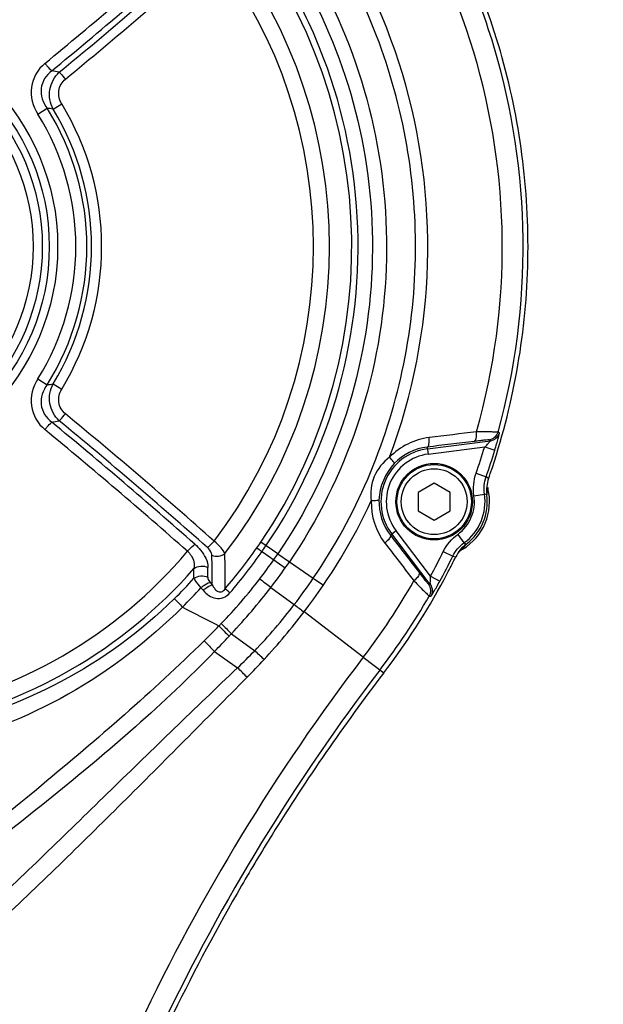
# Model space of a CAD drawing. Header units: millimetres. Extents: x 0 to 4205, y 0 to 2970.
# Tile 60 of 85: x 2338 to 2393, y 1940 to 2033. Entities that reach past the tile are written whole.
import ezdxf

# ---------------------------------------------------------------- set-up
doc = ezdxf.new("R2010")
doc.units = ezdxf.units.MM
doc.header["$LTSCALE"] = 231.275
doc.layers.get('0').update_dxf_attribs({"linetype": 'CONTINUOUS'})
for name, color, linetype in [('204101000011_DXF_DIMENSION', 7, 'CONTINUOUS'), ('304102000047DXF_CONTINUOUS_LINE', 7, 'CONTINUOUS'), ('304102000048DXF_CONTINUOUS_LINE', 7, 'CONTINUOUS'), ('501023000138DXF_CONTINUOUS_LINE', 7, 'CONTINUOUS'), ('604007000006DXF_CONTINUOUS_LINE', 7, 'CONTINUOUS')]:
    doc.layers.add(name, color=color, linetype=linetype)
doc.styles.get("Standard").update_dxf_attribs({"font": 'txt', "width": 0.7})
doc.dimstyles.new('DIMSTYLE_3', dxfattribs={"dimtxt": 35, "dimasz": 25, "dimexe": 4, "dimexo": 0.2, "dimgap": 1.75, "dimtad": 0, "dimtih": 1, "dimtoh": 1, "dimdec": 1, "dimdsep": 46, "dimtxsty": 'Standard', "dimblk": '_FILLED', "dimblk1": '_FILLED', "dimblk2": '_FILLED', "dimcen": 0.09, "dimclrt": 5, "dimazin": 2, "dimtp": 0.01, "dimtm": 0.01, "dimtfac": 1, "dimtdec": 1, "dimtofl": 0, "dimtmove": 0, "dimatfit": 3, "dimldrblk": '_FILLED', "dimfxl": 0, "dimtolj": 1, "dimarcsym": 0})
doc.dimstyles.new('DIMSTYLE_7', dxfattribs={"dimtxt": 35, "dimasz": 25, "dimexe": 4, "dimexo": 0.2, "dimgap": 1.75, "dimtad": 0, "dimtih": 1, "dimtoh": 1, "dimdsep": 46, "dimtxsty": 'Standard', "dimblk": '_FILLED', "dimblk1": '_FILLED', "dimblk2": '_FILLED', "dimcen": 0.09, "dimclrt": 5, "dimazin": 2, "dimtp": 0.01, "dimtm": 0.01, "dimtfac": 1, "dimtofl": 0, "dimtmove": 0, "dimatfit": 3, "dimldrblk": '_FILLED', "dimfxl": 0, "dimtolj": 1, "dimarcsym": 0})

# ---------------------------------------------------------------- blocks, each defined once
blk = doc.blocks.new('*D11')
at = {"layer": '204101000011_DXF_DIMENSION', "color": 2, "linetype": 'Continuous'}
blk.add_line((3013.272, 2011.655), (3116.445, 2011.655), dxfattribs=at)
blk = doc.blocks.new('_FILLED')
at = {"color": 0, "linetype": 'ByBlock'}
blk.add_solid([(0, 0), (-1, 0.17), (-1, -0.17)], dxfattribs=at)
blk = doc.blocks.new('*D12')
at = {"layer": '204101000011_DXF_DIMENSION', "color": 2, "linetype": 'Continuous'}
blk.add_line((2315.055, 2236.877), (3116.445, 2236.877), dxfattribs=at)
blk = doc.blocks.new('*D13')
at = {"layer": '204101000011_DXF_DIMENSION', "color": 2, "linetype": 'Continuous'}
blk.add_line((2320.591, 2709.752), (3116.445, 2709.752), dxfattribs=at)
blk = doc.blocks.new('*D20')
at = {"layer": '204101000011_DXF_DIMENSION', "color": 2, "linetype": 'Continuous'}
blk.add_line((2538.795, 2067.713), (3116.445, 2067.713), dxfattribs=at)
blk = doc.blocks.new('*D31')
at = {"layer": '204101000011_DXF_DIMENSION', "color": 2, "linetype": 'Continuous'}
blk.add_line((3017.689, 2010.655), (3017.689, 1400.182), dxfattribs=at)
blk = doc.blocks.new('*D34')
at = {"layer": '204101000011_DXF_DIMENSION', "color": 2, "linetype": 'Continuous'}
blk.add_line((2544.881, 2012.655), (2544.881, 2802.449), dxfattribs=at)

msp = doc.modelspace()

# ---------------------------------------------------------------- linework, layer by layer
at = {"color": 2, "linetype": 'Continuous'}
for radius, start, end in [(698.098, 323.000331, 167.000331), (225.29, 306.02448, 91.40809)]:
    msp.add_arc((2319.591, 2011.655), radius, start, end, dxfattribs=at)
at = {"layer": '304102000047DXF_CONTINUOUS_LINE', "color": 9, "linetype": 'Continuous'}
msp.add_line((2381.823, 1988.869), (2381.793, 1988.685), dxfattribs=at)
at = {"layer": '304102000047DXF_CONTINUOUS_LINE', "color": 7, "linetype": 'Continuous'}
for centre, radius, start, end in [((2376.757, 1987.655), 5.209, 300.97368, 13.48072), ((2385.132, 1989.661), 3.403, 191.59065, 193.45936), ((2381.865, 1980.941), 3.437, 140.35714, 153.72479), ((2381.213, 1980.239), 3.442, 122.87379, 128.93794), ((2381.196, 1980.264), 3.412, 120.98217, 122.86853)]:
    msp.add_arc(centre, radius, start, end, dxfattribs=at)
at = {"layer": '304102000047DXF_CONTINUOUS_LINE', "color": 9, "linetype": 'Continuous'}
for centre, radius, start, end in [((2370.301, 1990.635), 11.656, 348.35743, 350.37126), ((2370.106, 1990.165), 11.652, 323.22444, 326.14743)]:
    msp.add_arc(centre, radius, start, end, dxfattribs=at)
at = {"layer": '304102000048DXF_CONTINUOUS_LINE', "color": 9, "linetype": 'Continuous'}
for p, q in [((2339.449, 2024.111), (2340.329, 2024.663)), ((2340.897, 2024.582), (2341.711, 2025.076)), ((2339.449, 1999.199), (2340.329, 1998.647)), ((2340.897, 1998.727), (2341.711, 1998.234)), ((2382.895, 1994.1), (2382.77, 1994.199)), ((2376.127, 1992.624), (2382.058, 1993.375)), ((2382.058, 1993.375), (2381.932, 1993.473)), ((2376.106, 1992.792), (2376.19, 1992.128)), ((2376.19, 1992.128), (2381.511, 1992.802)), ((2381.511, 1992.802), (2382.468, 1992.511)), ((2380.702, 1990.325), (2381.646, 1989.995)), ((2381.881, 1989.84), (2381.646, 1989.995)), ((2380.505, 1988.219), (2381.494, 1988.368)), ((2373.167, 1984.927), (2372.634, 1984.522)), ((2376.385, 1979.865), (2372.769, 1984.625)), ((2376.412, 1980.656), (2373.167, 1984.927)), ((2378.979, 1984.584), (2379.565, 1983.774)), ((2362.038, 1982.741), (2360.43, 1983.836)), ((2360.068, 1983.312), (2361.662, 1982.196)), ((2362.038, 1982.741), (2363.133, 1981.992)), ((2377.614, 1982.969), (2378.511, 1982.526)), ((2361.662, 1982.196), (2362.747, 1981.434)), ((2363.133, 1981.992), (2365.384, 1980.45)), ((2355.671, 1980.06), (2355.877, 1979.82)), ((2365.384, 1980.45), (2366.334, 1979.803)), ((2376.228, 1979.886), (2376.385, 1979.865)), ((2376.412, 1980.656), (2377.29, 1980.177)), ((2354.809, 1979.564), (2355.015, 1979.323)), ((2361.395, 1979.597), (2363.595, 1977.971)), ((2376.296, 1978.78), (2376.455, 1978.76)), ((2370.083, 1973.017), (2364.511, 1977.282)), ((2357.68, 1975.238), (2359.865, 1973.631)), ((2356.088, 1973.569), (2358.25, 1972.033)), ((2370.083, 1973.017), (2372.006, 1971.546))]:
    msp.add_line(p, q, dxfattribs=at)
for radius in [21.733, 20.94, 20.289, 19.423]:
    msp.add_circle((2319.591, 2011.655), radius, dxfattribs=at)
for centre, radius, start, end in [((2319.591, 2011.655), 63.579, 344.0893, 49.32586), ((2319.591, 2011.655), 56.563, 339.48104, 53.9375), ((2319.591, 2011.655), 49.415, 325.7385, 40.65748), ((2017.524, 2420.714), 507.551, 309.46455, 311.45584), ((2319.591, 2011.655), 47.313, 322.37553, 37.62447), ((2016.989, 2421.441), 509.403, 309.46456, 311.45585), ((2016.312, 2422.407), 511.128, 309.50553, 311.56398), ((2015.821, 2423.073), 512.826, 309.50553, 311.56398), ((2319.591, 2011.655), 45.803, 322.76699, 37.23301), ((2326.087, 1949.398), 80.131, 78.9342, 79.44498), ((2330.994, 1956.686), 68.614, 81.70186, 82.18077), ((2319.591, 2011.655), 24.48, 327.90207, 32.09824), ((2319.591, 2011.655), 24.921, 328.75288, 31.24791), ((2319.591, 2011.655), 25.873, 328.75288, 31.24712), ((2319.591, 2011.655), 23.442, 327.90203, 32.09797), ((2330.973, 2066.631), 68.625, 277.83554, 278.31449), ((2015.821, 1600.236), 512.826, 48.43602, 50.49447), ((2326.132, 2073.949), 80.159, 280.5182, 281.02907), ((2016.978, 1601.855), 509.42, 48.54418, 50.53547), ((2016.312, 1600.903), 511.128, 48.43602, 50.49447), ((2017.492, 1602.558), 507.6, 48.54407, 50.53536), ((2377.034, 1987.537), 6.195, 96.92531, 136.15569), ((2376.757, 1987.655), 5.009, 97.22603, 217.22603), ((2376.757, 1987.655), 4.509, 97.22603, 217.22603), ((2376.723, 1987.668), 5.161, 96.85994, 136.13377), ((2319.553, 2011.671), 64.768, 340.75677, 343.06269), ((2319.547, 2011.673), 65.774, 340.75672, 343.06259), ((2376.757, 1987.655), 3.79, 305.88949, 8.56612), ((2376.757, 1987.655), 4.79, 305.88949, 8.57191), ((2319.591, 2011.655), 56.563, 322.57677, 334.97107), ((2377.035, 1987.54), 6.196, 178.29611, 217.52639), ((2376.723, 1987.67), 5.161, 178.31741, 217.59047), ((2319.591, 2011.655), 49.413, 325, 325.7385), ((2382.369, 1989.403), 6.289, 243.52077, 245.68646), ((2319.591, 2011.655), 44.437, 280.17464, 319.82531), ((2253.417, 1980.609), 103.669, 359.3701, 1.19479), ((2320.125, 2011.288), 48.765, 319.27174, 324.99313), ((2319.552, 2011.685), 50.058, 319.35333, 324.99702), ((2320.098, 2011.305), 49.393, 324.9954, 325.74311), ((2320.315, 2011.155), 50.48, 324.99357, 325.74473), ((2319.618, 2011.644), 64.698, 331.38253, 333.69145), ((2254.791, 1979.56), 101.087, 0.1471, 1.73908), ((2320.053, 2011.343), 50.803, 322.47983, 324.98887), ((2319.546, 2011.686), 52.74, 324.99839, 325.73591), ((2319.638, 2011.633), 65.675, 331.38212, 333.69199), ((2380.568, 1991.452), 9.16, 257.01867, 258.78167), ((2319.591, 2011.655), 45.953, 281.23068, 318.76948), ((2255.027, 1981.106), 99.124, 359.6215, 0.15104), ((2253.817, 1982.289), 101.653, 359.01927, 359.54181), ((2319.612, 2011.64), 52.658, 322.51652, 324.99845), ((2319.591, 2011.655), 46.56, 314.63513, 317.92012), ((2323.456, 2008.549), 46.405, 315.78955, 322.65684), ((2319.589, 2011.656), 55.417, 322.56657, 325.72895), ((2319.591, 2011.655), 63.579, 322.57604, 330.36267), ((2319.308, 2011.867), 47.998, 314.69252, 317.69956), ((2315.12, 2015.272), 58.43, 316.75172, 322.37005), ((2504.018, 2126.4), 211.86, 224.26631, 224.56087), ((2319.511, 2011.706), 65.641, 322.58327, 329.89314), ((2480.594, 2219.682), 273.49, 242.20565, 243.01588), ((2324.099, 2008.143), 49.702, 316.02209, 322.62235), ((2313.263, 2016.586), 64.584, 317.32967, 322.51341), ((2320.038, 2011.374), 50.825, 315.84008, 316.19387), ((2506.307, 2126.2), 211.847, 225.08041, 225.44657), ((2282.923, 2048.052), 103.004, 314.49821, 315.58661), ((2500.793, 2119.717), 203.678, 224.89227, 225.27428), ((2469.653, 2083.452), 158.023, 223.54747, 224.05598), ((2209.54, 2114.917), 203.606, 316.03493, 316.5942), ((2283.373, 2046.301), 102.818, 316.10087, 316.27855), ((2324.523, 2007.741), 49.118, 313.36622, 316.01621), ((2308.269, 1916.928), 76.664, 46.7987, 47.69955), ((2522.15, 1856.655), 191.48, 142.57668, 154.71935), ((2312.588, 2017.17), 65.476, 315.32903, 317.35417), ((2522.586, 1856.39), 190.02, 142.59278, 154.46308), ((2319.356, 1931.912), 55.879, 44.58649, 45.88961)]:
    msp.add_arc(centre, radius, start, end, dxfattribs=at)
at = {"layer": '304102000048DXF_CONTINUOUS_LINE', "color": 7, "linetype": 'Continuous'}
for centre, radius, start, end in [((2319.511, 2011.685), 66.085, 340.69691, 341.11674), ((2376.757, 1987.655), 5, 307.1982, 7.25743), ((2319.713, 2011.595), 65.864, 332.39467, 333.75326), ((2319.632, 2011.637), 65.955, 331.66592, 332.39482), ((2319.482, 2011.724), 66.129, 322.58591, 331.66109), ((2522.267, 1856.577), 189.199, 142.57944, 148.18152), ((2522.239, 1856.596), 189.165, 148.1819, 149.86859), ((2522.071, 1856.697), 188.97, 149.86938, 153.99083)]:
    msp.add_arc(centre, radius, start, end, dxfattribs=at)
at = {"layer": '304102000048DXF_CONTINUOUS_LINE', "color": 9, "linetype": 'Continuous'}
for points, knots in [([(2365.384, 1980.45), (2369.37, 1986.299), (2375.129, 1999.688), (2375.545, 2021.436), (2367.754, 2041.78), (2352.873, 2057.691), (2333.099, 2066.835), (2311.331, 2067.856), (2290.799, 2060.634), (2279.887, 2050.956), (2275.582, 2045.33)], [0, 0, 0, 0, 0.124911, 0.249858, 0.374864, 0.499895, 0.624925, 0.749955, 0.874986, 1, 1, 1, 1]), ([(2319.591, 2064.341), (2324.337, 2064.341), (2333.874, 2063.02), (2347.117, 2057.349), (2358.326, 2048.283), (2366.742, 2036.586), (2371.686, 2023.045), (2372.846, 2008.677), (2370.091, 1994.537), (2365.805, 1985.915), (2363.133, 1981.992)], [0, 0, 0, 0, 0.125001, 0.250001, 0.374995, 0.500003, 0.624997, 0.750001, 0.874996, 1, 1, 1, 1]), ([(2319.591, 2063.014), (2324.218, 2063.014), (2333.513, 2061.72), (2346.425, 2056.202), (2357.345, 2047.358), (2365.555, 2035.962), (2370.372, 2022.76), (2371.508, 2008.755), (2368.818, 1994.971), (2364.643, 1986.565), (2362.038, 1982.741)], [0, 0, 0, 0, 0.125024, 0.25001, 0.374959, 0.499992, 0.624968, 0.749996, 0.874983, 1, 1, 1, 1]), ([(2382.77, 1994.199), (2384.397, 2000.089), (2386.001, 2012.395), (2383.197, 2030.747), (2375.432, 2047.61), (2367.315, 2056.998), (2362.713, 2061.018)], [0, 0, 0, 0, 0.25, 0.5, 0.75, 1, 1, 1, 1]), ([(2360.922, 1983.501), (2363.976, 1987.985), (2368.648, 1998.031), (2370.417, 2014.495), (2366.821, 2030.657), (2361.066, 2040.124), (2357.531, 2044.24)], [0, 0, 0, 0, 0.249997, 0.500003, 0.750001, 1, 1, 1, 1]), ([(2267.553, 2034.382), (2265.059, 2029.415), (2260.631, 2019.195), (2255.533, 2003.303), (2251.834, 1987.033), (2249.494, 1970.516), (2248.749, 1956.627), (2248.945, 1945.513), (2249.449, 1937.189), (2250.183, 1928.881), (2251.136, 1920.594), (2252.375, 1913.742), (2253.886, 1908.385), (2255.43, 1904.503), (2257.587, 1900.904), (2260.917, 1898.178), (2265.139, 1897.385), (2269.299, 1897.962), (2273.277, 1899.271), (2278.338, 1901.601), (2284.31, 1905.193), (2291.114, 1910.016), (2297.69, 1915.136), (2304.122, 1920.422), (2312.617, 1927.549), (2323.177, 1936.518), (2335.528, 1947.659), (2347.439, 1959.29), (2355.244, 1967.188), (2359.152, 1971.138)], [0, 0, 0, 0, 0.062551, 0.125074, 0.187586, 0.250096, 0.312609, 0.343878, 0.375153, 0.406439, 0.437731, 0.469018, 0.484663, 0.500305, 0.515932, 0.531491, 0.547076, 0.562721, 0.578384, 0.594047, 0.625347, 0.656628, 0.687884, 0.719115, 0.750321, 0.812678, 0.875031, 0.937466, 1, 1, 1, 1]), ([(2268.804, 2033.756), (2264.034, 2023.835), (2258.329, 2008.212), (2253.395, 1986.738), (2251.022, 1970.371), (2250.157, 1956.614), (2250.213, 1945.596), (2250.598, 1937.34), (2251.218, 1929.096), (2252.027, 1920.868), (2253.11, 1914.054), (2254.486, 1908.71), (2255.915, 1904.828), (2257.648, 1901.802), (2259.603, 1899.834), (2263.166, 1897.703), (2268.42, 1898.221), (2273.478, 1900.156), (2278.428, 1902.64), (2284.232, 1906.365), (2290.866, 1911.299), (2297.279, 1916.503), (2303.566, 1921.847), (2311.916, 1928.996), (2322.332, 1937.952), (2334.544, 1949.037), (2346.354, 1960.569), (2354.258, 1968.236), (2358.25, 1972.033)], [0, 0, 0, 0, 0.125027, 0.187569, 0.250109, 0.312647, 0.343925, 0.375211, 0.406507, 0.437809, 0.469107, 0.484757, 0.500404, 0.516034, 0.523866, 0.531689, 0.562489, 0.578158, 0.593825, 0.625133, 0.65642, 0.687682, 0.71892, 0.750139, 0.812533, 0.874933, 0.937417, 1, 1, 1, 1]), ([(2340.123, 2028.876), (2339.46, 2028.329), (2338.476, 2026.671), (2338.99, 2024.843), (2339.449, 2024.111)], [0, 0, 0, 0, 0.498482, 1, 1, 1, 1]), ([(2340.766, 2028.173), (2340.247, 2027.791), (2339.439, 2026.543), (2339.95, 2025.186), (2340.329, 2024.663)], [0, 0, 0, 0, 0.499435, 1, 1, 1, 1]), ([(2340.123, 2028.876), (2340.184, 2028.803), (2340.389, 2028.561), (2340.599, 2028.321), (2340.765, 2028.173)], [0, 0, 0, 0, 0.298, 1, 1, 1, 1]), ([(2340.897, 2024.582), (2340.612, 2025.133), (2340.368, 2026.444), (2341.014, 2027.623), (2341.467, 2028.039)], [0, 0, 0, 0, 0.501834, 1, 1, 1, 1]), ([(2341.467, 2028.039), (2341.507, 2028.003), (2341.715, 2027.799), (2341.906, 2027.578), (2342.057, 2027.395)], [0, 0, 0, 0, 0.184663, 1, 1, 1, 1]), ([(2341.711, 2025.076), (2341.493, 2025.435), (2341.256, 2026.326), (2341.734, 2027.129), (2342.057, 2027.395)], [0, 0, 0, 0, 0.501505, 1, 1, 1, 1]), ([(2339.449, 1999.199), (2338.99, 1998.466), (2338.476, 1996.638), (2339.46, 1994.98), (2340.123, 1994.434)], [0, 0, 0, 0, 0.501518, 1, 1, 1, 1]), ([(2340.329, 1998.647), (2339.95, 1998.124), (2339.439, 1996.767), (2340.246, 1995.519), (2340.765, 1995.137)], [0, 0, 0, 0, 0.500569, 1, 1, 1, 1]), ([(2341.467, 1995.27), (2341.014, 1995.686), (2340.368, 1996.866), (2340.612, 1998.177), (2340.897, 1998.727)], [0, 0, 0, 0, 0.498176, 1, 1, 1, 1]), ([(2342.057, 1995.914), (2341.734, 1996.18), (2341.256, 1996.984), (2341.493, 1997.874), (2341.711, 1998.234)], [0, 0, 0, 0, 0.49851, 1, 1, 1, 1]), ([(2341.467, 1995.27), (2341.507, 1995.306), (2341.715, 1995.51), (2341.906, 1995.731), (2342.057, 1995.914)], [0, 0, 0, 0, 0.184662, 1, 1, 1, 1]), ([(2340.123, 1994.434), (2340.184, 1994.507), (2340.389, 1994.749), (2340.599, 1994.988), (2340.765, 1995.137)], [0, 0, 0, 0, 0.298, 1, 1, 1, 1]), ([(2380.529, 1993.328), (2380.636, 1993.347), (2380.757, 1993.739), (2380.75, 1994.018), (2380.734, 1994.225)], [0, 0, 0, 0, 0.344478, 1, 1, 1, 1]), ([(2382.77, 1994.199), (2382.724, 1994.228), (2382.511, 1994.184), (2382.116, 1994.234), (2381.482, 1994.216), (2381.002, 1994.224), (2380.734, 1994.225)], [0, 0, 0, 0, 0.078819, 0.288187, 0.605633, 1, 1, 1, 1]), ([(2382.468, 1992.511), (2382.526, 1992.703), (2382.632, 1993.063), (2382.755, 1993.497), (2382.826, 1993.785), (2382.873, 1993.946), (2382.877, 1994.034), (2382.905, 1994.092), (2382.895, 1994.1)], [0, 0, 0, 0, 0.365097, 0.686512, 0.815355, 0.914152, 0.977014, 1, 1, 1, 1]), ([(2376.106, 1992.792), (2376.21, 1992.811), (2376.31, 1993.21), (2376.304, 1993.481), (2376.287, 1993.687)], [0, 0, 0, 0, 0.338068, 1, 1, 1, 1]), ([(2381.932, 1993.473), (2381.903, 1993.497), (2381.746, 1993.438), (2381.477, 1993.452), (2381.038, 1993.382), (2380.711, 1993.35), (2380.529, 1993.328)], [0, 0, 0, 0, 0.080055, 0.292714, 0.610688, 1, 1, 1, 1]), ([(2381.511, 1992.802), (2381.631, 1992.917), (2381.842, 1993.102), (2381.93, 1993.252), (2382.087, 1993.369), (2382.058, 1993.375)], [0, 0, 0, 0, 0.626461, 0.884965, 1, 1, 1, 1]), ([(2372.566, 1991.828), (2371.947, 1991.367), (2370.89, 1990.118), (2370.739, 1988.488), (2370.843, 1987.724)], [0, 0, 0, 0, 0.500194, 1, 1, 1, 1]), ([(2373.002, 1991.245), (2373.015, 1991.263), (2372.972, 1991.346), (2372.847, 1991.53), (2372.685, 1991.705), (2372.566, 1991.828)], [0, 0, 0, 0, 0.092043, 0.300162, 1, 1, 1, 1]), ([(2371.565, 1987.822), (2371.561, 1987.799), (2371.471, 1987.772), (2371.252, 1987.732), (2371.015, 1987.725), (2370.843, 1987.724)], [0, 0, 0, 0, 0.092065, 0.300195, 1, 1, 1, 1]), ([(2372.634, 1984.522), (2372.693, 1984.434), (2372.478, 1984.084), (2372.281, 1983.899), (2372.122, 1983.766)], [0, 0, 0, 0, 0.338069, 1, 1, 1, 1]), ([(2353.544, 1982.988), (2353.607, 1983.059), (2353.823, 1983.292), (2354.05, 1983.522), (2354.235, 1983.648)], [0, 0, 0, 0, 0.296654, 1, 1, 1, 1]), ([(2354.235, 1983.648), (2354.427, 1983.479), (2355.01, 1982.883), (2355.472, 1982.065), (2355.467, 1981.476)], [0, 0, 0, 0, 0.302802, 1, 1, 1, 1]), ([(2355.423, 1983.337), (2355.468, 1983.367), (2355.698, 1983.55), (2355.901, 1983.763), (2356.059, 1983.941)], [0, 0, 0, 0, 0.18683, 1, 1, 1, 1]), ([(2357.064, 1982.771), (2356.989, 1982.972), (2356.668, 1983.395), (2356.293, 1983.748), (2356.059, 1983.941)], [0, 0, 0, 0, 0.414052, 1, 1, 1, 1]), ([(2353.545, 1982.986), (2353.674, 1982.87), (2354.066, 1982.427), (2354.235, 1981.777), (2354.15, 1981.368)], [0, 0, 0, 0, 0.29327, 1, 1, 1, 1]), ([(2355.831, 1982.628), (2355.829, 1982.684), (2355.775, 1982.959), (2355.588, 1983.19), (2355.423, 1983.337)], [0, 0, 0, 0, 0.200286, 1, 1, 1, 1]), ([(2375.349, 1980.989), (2375.41, 1980.899), (2375.215, 1980.539), (2375.011, 1980.348), (2374.852, 1980.214)], [0, 0, 0, 0, 0.344485, 1, 1, 1, 1]), ([(2375.349, 1980.989), (2375.461, 1980.844), (2375.667, 1980.587), (2375.924, 1980.225), (2376.123, 1980.044), (2376.19, 1979.89), (2376.228, 1979.886)], [0, 0, 0, 0, 0.389373, 0.70739, 0.920086, 1, 1, 1, 1]), ([(2354.149, 1980.451), (2354.173, 1980.388), (2354.346, 1980.059), (2354.597, 1979.779), (2354.809, 1979.564)], [0, 0, 0, 0, 0.184823, 1, 1, 1, 1]), ([(2354.809, 1979.564), (2354.88, 1979.627), (2355.14, 1979.833), (2355.438, 1980.015), (2355.671, 1980.06)], [0, 0, 0, 0, 0.286833, 1, 1, 1, 1]), ([(2355.455, 1980.549), (2355.454, 1980.512), (2355.476, 1980.331), (2355.578, 1980.169), (2355.671, 1980.06)], [0, 0, 0, 0, 0.205448, 1, 1, 1, 1]), ([(2374.852, 1980.214), (2375.04, 1980.024), (2375.383, 1979.687), (2375.814, 1979.222), (2376.125, 1978.975), (2376.244, 1978.792), (2376.296, 1978.78)], [0, 0, 0, 0, 0.39437, 0.711817, 0.921187, 1, 1, 1, 1]), ([(2376.385, 1979.865), (2376.41, 1979.848), (2376.384, 1980.042), (2376.429, 1980.209), (2376.414, 1980.49), (2376.412, 1980.656)], [0, 0, 0, 0, 0.113711, 0.372392, 1, 1, 1, 1]), ([(2376.455, 1978.76), (2376.467, 1978.758), (2376.489, 1978.819), (2376.549, 1978.883), (2376.631, 1979.029), (2376.787, 1979.282), (2377.01, 1979.673), (2377.194, 1980.001), (2377.29, 1980.177)], [0, 0, 0, 0, 0.022961, 0.085787, 0.184557, 0.31339, 0.634843, 1, 1, 1, 1]), ([(2355.015, 1979.323), (2355.087, 1979.387), (2355.346, 1979.593), (2355.644, 1979.775), (2355.877, 1979.82)], [0, 0, 0, 0, 0.286865, 1, 1, 1, 1]), ([(2355.015, 1979.323), (2355.32, 1978.968), (2355.948, 1978.484), (2356.96, 1978.566), (2357.37, 1978.887), (2357.533, 1979.078)], [0, 0, 0, 0, 0.486308, 0.739034, 1, 1, 1, 1]), ([(2355.877, 1979.82), (2355.934, 1979.711), (2356.065, 1979.501), (2356.321, 1979.212), (2356.775, 1979.099), (2357, 1979.342), (2357.08, 1979.47)], [0, 0, 0, 0, 0.231083, 0.464388, 0.716383, 1, 1, 1, 1]), ([(2357.533, 1979.078), (2357.486, 1979.118), (2357.335, 1979.249), (2357.183, 1979.38), (2357.08, 1979.47)], [0, 0, 0, 0, 0.312951, 1, 1, 1, 1]), ([(2352.303, 1978.523), (2349.157, 1975.424), (2341.896, 1970.147), (2333.453, 1967.134), (2329.127, 1966.244)], [0, 0, 0, 0, 0.499972, 1, 1, 1, 1]), ([(2353.066, 1977.745), (2349.868, 1974.563), (2342.633, 1968.972), (2334.084, 1965.654), (2329.686, 1964.66)], [0, 0, 0, 0, 0.500175, 1, 1, 1, 1]), ([(2355.118, 1974.582), (2350.248, 1969.8), (2339.898, 1960.873), (2329.228, 1952.367), (2323.851, 1948.168)], [0, 0, 0, 0, 0.500074, 1, 1, 1, 1]), ([(2356.088, 1973.569), (2351.329, 1968.644), (2343.498, 1961.937), (2332.714, 1953.499), (2327.319, 1949.277), (2324.61, 1947.183)], [0, 0, 0, 0, 0.499975, 0.750043, 1, 1, 1, 1])]:
    msp.add_open_spline(points, degree=3, knots=knots, dxfattribs=at)
at = {"layer": '304102000048DXF_CONTINUOUS_LINE', "color": 7, "linetype": 'Continuous'}
msp.add_open_spline([(2382.039, 1990.297), (2384.174, 1996.536), (2386.572, 2009.75), (2384.12, 2029.688), (2375.876, 2048.019), (2366.961, 2058.084), (2361.891, 2062.317)], degree=3, knots=[0, 0, 0, 0, 0.249755, 0.499711, 0.749811, 1, 1, 1, 1], dxfattribs=at)
at = {"layer": '304102000048DXF_CONTINUOUS_LINE', "color": 9, "linetype": 'Continuous'}
for points in [[(2380.734, 1994.225), (2379.252, 1994.046), (2377.769, 1993.867), (2376.287, 1993.687)], [(2381.932, 1993.473), (2382.298, 1993.52), (2382.671, 1993.843), (2382.769, 1994.199)], [(2382.058, 1993.375), (2382.424, 1993.422), (2382.796, 1993.744), (2382.895, 1994.1)], [(2380.529, 1993.328), (2379.055, 1993.15), (2377.58, 1992.971), (2376.106, 1992.792)], [(2373.002, 1991.245), (2372.144, 1990.352), (2371.601, 1989.059), (2371.565, 1987.822)], [(2380.505, 1988.219), (2380.4, 1988.916), (2380.47, 1989.659), (2380.702, 1990.325)], [(2381.494, 1988.369), (2381.413, 1988.907), (2381.466, 1989.481), (2381.646, 1989.995)], [(2381.717, 1988.286), (2381.643, 1988.315), (2381.569, 1988.343), (2381.494, 1988.369)], [(2372.634, 1984.522), (2373.539, 1983.344), (2374.444, 1982.167), (2375.349, 1980.989)], [(2377.614, 1982.969), (2377.927, 1983.601), (2378.408, 1984.171), (2378.979, 1984.584)], [(2372.122, 1983.766), (2373.032, 1982.582), (2373.942, 1981.398), (2374.852, 1980.214)], [(2378.511, 1982.526), (2378.752, 1983.015), (2379.124, 1983.455), (2379.565, 1983.774)], [(2355.831, 1982.628), (2356.205, 1982.451), (2356.747, 1982.505), (2357.064, 1982.771)], [(2354.15, 1981.367), (2354.502, 1981.633), (2355.072, 1981.67), (2355.467, 1981.476)], [(2354.149, 1980.451), (2354.5, 1980.71), (2355.064, 1980.743), (2355.455, 1980.549)], [(2360.349, 1980.4), (2360.697, 1980.132), (2361.046, 1979.865), (2361.395, 1979.597)], [(2376.228, 1979.886), (2376.451, 1979.592), (2376.482, 1979.099), (2376.296, 1978.78)], [(2376.385, 1979.865), (2376.609, 1979.571), (2376.639, 1979.079), (2376.455, 1978.76)], [(2363.595, 1977.971), (2363.9, 1977.741), (2364.205, 1977.511), (2364.511, 1977.282)]]:
    msp.add_open_spline(points, degree=3, dxfattribs=at)
at = {"layer": '304102000048DXF_CONTINUOUS_LINE', "color": 7, "linetype": 'Continuous'}
for points in [[(2381.881, 1989.84), (2381.709, 1989.348), (2381.651, 1988.803), (2381.717, 1988.286)], [(2379.78, 1983.672), (2379.365, 1983.357), (2379.016, 1982.934), (2378.786, 1982.467)]]:
    msp.add_open_spline(points, degree=3, dxfattribs=at)
at = {"layer": '501023000138DXF_CONTINUOUS_LINE', "color": 7, "linetype": 'Continuous'}
for p, q in [((2376.757, 1989.387), (2375.257, 1988.521)), ((2378.257, 1988.521), (2376.757, 1989.387)), ((2375.257, 1988.521), (2375.257, 1986.789)), ((2378.257, 1986.789), (2378.257, 1988.521)), ((2375.257, 1986.789), (2376.757, 1985.923)), ((2376.757, 1985.923), (2378.257, 1986.789))]:
    msp.add_line(p, q, dxfattribs=at)
msp.add_circle((2376.757, 1987.655), 3.5, dxfattribs=at)
at = {"layer": '501023000138DXF_CONTINUOUS_LINE', "color": 9, "linetype": 'Continuous'}
msp.add_circle((2376.757, 1987.655), 3.1, dxfattribs=at)
at = {"layer": '604007000006DXF_CONTINUOUS_LINE', "color": 7, "linetype": 'Continuous'}
msp.add_circle((2376.757, 1987.655), 3.6, dxfattribs=at)

# ---------------------------------------------------------------- dimensions: what is measured, and where the dimension line sits
at = {"layer": '204101000011_DXF_DIMENSION', "color": 2, "linetype": 'Continuous'}
for feature_location, offset, dtype, origin, dimstyle, override, picture, middle in [((2544.881, 2012.655), (0, 789.795), 1, (2267.091, 2011.655), 'DIMSTYLE_3', {"dimgap": 8.749886, "dimtad": 1, "dimtih": 0, "dimtoh": 0}, '*D34', (2536.131, 2819.949)), ((2320.591, 2709.752), (795.855, 0), 0, (2319.591, 1632.655), 'DIMSTYLE_3', {"dimgap": 8.750089, "dimtad": 1, "dimtih": 0, "dimtoh": 0}, '*D13', (3133.945, 2718.502)), ((2315.055, 2236.877), (801.391, 0), 0, (2314.055, 1632.655), 'DIMSTYLE_3', {"dimgap": 8.749919, "dimtad": 1, "dimtih": 0, "dimtoh": 0}, '*D12', (3133.945, 2245.627)), ((2538.795, 2067.713), (577.65, 0), 0, (2351.047, 1632.655), 'DIMSTYLE_3', {"dimgap": 8.750021, "dimtad": 1, "dimtih": 0, "dimtoh": 0}, '*D20', (3133.945, 2076.463)), ((3013.272, 2011.655), (103.173, 0), 0, (2319.591, 1632.655), 'DIMSTYLE_3', {"dimgap": 8.750046, "dimtad": 1, "dimtih": 0, "dimtoh": 0}, '*D11', (3133.945, 2020.405)), ((3017.689, 2010.655), (0, -610.473), 1, (2267.091, 2011.655), 'DIMSTYLE_7', {"dimgap": 8.749975, "dimtad": 1, "dimtih": 0, "dimtoh": 0}, '*D31', (3008.939, 1260.182))]:
    dim = msp.add_ordinate_dim(feature_location=feature_location, offset=offset, dtype=dtype, origin=origin, dimstyle=dimstyle, override=override, dxfattribs=at)
    dim.commit()
    dim.dimension.update_dxf_attribs({"geometry": picture, "text_midpoint": middle})

doc.saveas('drawing.dxf')
